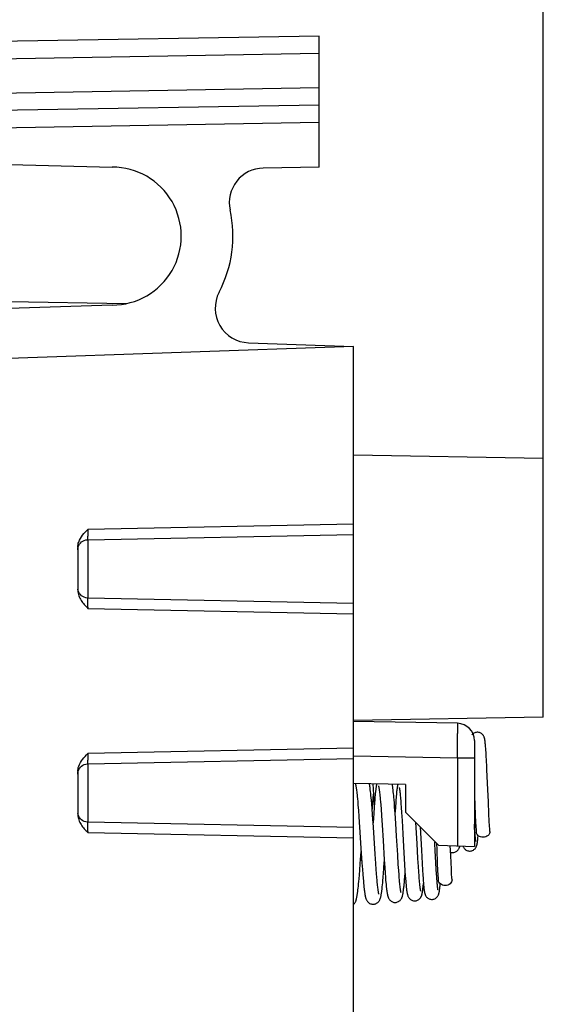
# Model space of a CAD drawing. Header units: millimetres. Extents: x 0 to 841, y 0 to 594.
# Tile 90 of 237: x 186 to 202, y 330 to 359. Entities that reach past the tile are written whole.
import ezdxf

# ---------------------------------------------------------------- set-up
doc = ezdxf.new("R2010")
doc.units = ezdxf.units.MM
doc.header["$LTSCALE"] = 46.255
doc.layers.get('0').update_dxf_attribs({"linetype": 'CONTINUOUS'})
doc.styles.get("Standard").update_dxf_attribs({"font": 'txt', "width": 0.85})
doc.dimstyles.new('DIMSTYLE_2', dxfattribs={"dimtxt": 3.5, "dimasz": 3.5, "dimexe": 1, "dimexo": 0.5, "dimgap": 0.875, "dimtad": 1, "dimdec": 1, "dimdsep": 46, "dimtxsty": 'STANDARD', "dimblk": '_FILLED', "dimblk1": '_FILLED', "dimblk2": '_FILLED', "dimcen": 0.09, "dimadec": 4, "dimazin": 2, "dimtp": 0.15, "dimtm": 0.15, "dimtfac": 1, "dimtdec": 1, "dimtofl": 0, "dimtmove": 0, "dimatfit": 3, "dimldrblk": '_FILLED', "dimfxl": 1, "dimtolj": 1, "dimarcsym": 0})

# ---------------------------------------------------------------- blocks, each defined once
blk = doc.blocks.new('_FILLED')
at = {"color": 0, "linetype": 'BYBLOCK'}
blk.add_solid([(0, 0), (-1, 0.1429), (-1, -0.1429)], dxfattribs=at)
blk = doc.blocks.new('*D1')
at = {"color": 2, "linetype": 'CONTINUOUS'}
for p, q in [((94.029, 350.267), (94.029, 374.172)), ((201.527, 344.964), (201.527, 374.172)), ((94.029, 373.172), (147.778, 373.172)), ((201.527, 373.172), (147.778, 373.172))]:
    blk.add_line(p, q, dxfattribs=at)
at = {"color": 2, "linetype": 'CONTINUOUS', "xscale": 3.5, "yscale": 3.5, "zscale": 3.5, "rotation": 180}
blk.add_blockref('_FILLED', (94.029, 373.172), dxfattribs=at)
at = {"color": 2, "linetype": 'CONTINUOUS', "xscale": 3.5, "yscale": 3.5, "zscale": 3.5}
blk.add_blockref('_FILLED', (201.527, 373.172), dxfattribs=at)
at = {"color": 2, "linetype": 'CONTINUOUS', "insert": (147.778, 377.547), "char_height": 3.5, "width": 18, "attachment_point": 2, "line_spacing_factor": 0.9}
blk.add_mtext('107.5', dxfattribs=at)

msp = doc.modelspace()

# ---------------------------------------------------------------- linework, layer by layer
at = {"color": 7, "linetype": 'CONTINUOUS'}
for p, q in [((195.02703, 358.31408), (176.2218, 357.98583)), ((195.02703, 354.51408), (195.02703, 358.31408)), ((195.02703, 356.31408), (176.2218, 355.98583)), ((175.92703, 354.85711), (189.02677, 354.51409)), ((195.02703, 354.51408), (193.40339, 354.48574)), ((186.02703, 350.61658), (189.43924, 350.55702)), ((189.02703, 350.51408), (186.02703, 350.40932)), ((196.02703, 349.31408), (186.02703, 348.96487)), ((192.97522, 349.42065), (196.02703, 349.31408)), ((196.02703, 258.98863), (196.02703, 349.31408)), ((201.52703, 346.06408), (196.02703, 346.16008)), ((201.52703, 338.56432), (201.52703, 346.06384)), ((188.32099, 343.7092), (196.02703, 343.86451)), ((188.02706, 343.49261), (188.02703, 342.23555)), ((196.02703, 341.86365), (188.32099, 342.01896)), ((201.52703, 338.56408), (196.02703, 338.46808)), ((199.03576, 338.38701), (196.02703, 338.43953)), ((199.52703, 337.88709), (199.52703, 334.81408)), ((199.84848, 337.77035), (199.84556, 337.79976)), ((199.85139, 337.73854), (199.84848, 337.77035)), ((199.8543, 337.70426), (199.85139, 337.73854)), ((199.85723, 337.66747), (199.8543, 337.70426)), ((199.86165, 337.60751), (199.85723, 337.66747)), ((199.86611, 337.54185), (199.86165, 337.60751)), ((199.87211, 337.44557), (199.86611, 337.54185)), ((199.87971, 337.31184), (199.87211, 337.44557)), ((188.32099, 337.20926), (196.02703, 337.36457)), ((199.88894, 337.13337), (199.87971, 337.31184)), ((188.02706, 336.99267), (188.02703, 335.73555)), ((199.89363, 337.03729), (199.88894, 337.13337)), ((199.91945, 336.46295), (199.89363, 337.03729)), ((197.52703, 336.61334), (196.02711, 336.63953)), ((196.58159, 336.62985), (196.62466, 336.01111)), ((197.52703, 336.61334), (197.52703, 335.81408)), ((196.11, 336.44099), (196.11482, 336.40116)), ((196.11482, 336.40116), (196.11977, 336.35748)), ((196.11977, 336.35748), (196.12483, 336.30993)), ((196.12483, 336.30993), (196.12999, 336.2585)), ((196.51576, 336.4075), (196.50979, 336.45944)), ((196.5218, 336.35109), (196.51576, 336.4075)), ((196.52791, 336.29012), (196.5218, 336.35109)), ((196.56591, 335.83434), (196.60212, 336.33387)), ((196.64951, 336.29985), (196.64476, 336.24975)), ((196.65424, 336.34706), (196.64951, 336.29985)), ((196.65895, 336.39142), (196.65424, 336.34706)), ((196.77927, 336.36787), (196.78349, 336.32864)), ((196.78349, 336.32864), (196.78779, 336.28613)), ((197.18272, 336.3489), (197.17742, 336.39934)), ((197.18806, 336.2945), (197.18272, 336.3489)), ((197.26552, 336.3232), (197.2612, 336.27733)), ((197.26979, 336.3658), (197.26552, 336.3232)), ((197.27402, 336.4052), (197.26979, 336.3658)), ((197.36819, 336.39148), (197.37173, 336.35996)), ((197.37173, 336.35996), (197.37535, 336.32545)), ((197.37535, 336.32545), (197.37903, 336.288)), ((199.93471, 336.1125), (199.91945, 336.46295)), ((196.12999, 336.2585), (196.13526, 336.20325)), ((196.13526, 336.20325), (196.14331, 336.11337)), ((196.14331, 336.11337), (196.15154, 336.01535)), ((196.15154, 336.01535), (196.16276, 335.87274)), ((196.53411, 336.22448), (196.52791, 336.29012)), ((196.5404, 336.15409), (196.53411, 336.22448)), ((196.55003, 336.03953), (196.5404, 336.15409)), ((196.5599, 335.91418), (196.55003, 336.03953)), ((196.63024, 336.08144), (196.62027, 335.95373)), ((196.63755, 336.16902), (196.63024, 336.08144)), ((196.64476, 336.24975), (196.63755, 336.16902)), ((196.78779, 336.28613), (196.79217, 336.24034)), ((196.79217, 336.24034), (196.79663, 336.19126)), ((196.79663, 336.19126), (196.80346, 336.11136)), ((196.80346, 336.11136), (196.81047, 336.02379)), ((196.81047, 336.02379), (196.82012, 335.8949)), ((197.19346, 336.23588), (197.18806, 336.2945)), ((197.19894, 336.17287), (197.19346, 336.23588)), ((197.20737, 336.0694), (197.19894, 336.17287)), ((197.2161, 335.95436), (197.20737, 336.0694)), ((197.24567, 336.09093), (197.2365, 335.96652)), ((197.25241, 336.17575), (197.24567, 336.09093)), ((197.25683, 336.22819), (197.25241, 336.17575)), ((197.2612, 336.27733), (197.25683, 336.22819)), ((197.37903, 336.288), (197.38277, 336.24767)), ((197.38277, 336.24767), (197.38655, 336.20454)), ((197.38655, 336.20454), (197.39229, 336.13477)), ((197.39229, 336.13477), (197.3981, 336.05921)), ((197.3981, 336.05921), (197.40595, 335.94984)), ((199.52703, 336.28806), (199.55193, 335.73515)), ((199.9506, 335.76467), (199.93471, 336.1125)), ((196.16276, 335.87274), (196.17714, 335.67696)), ((196.57346, 335.73072), (196.5599, 335.91418)), ((196.59778, 335.37704), (196.57346, 335.73072)), ((196.60737, 335.77614), (196.58911, 335.50593)), ((196.62027, 335.95373), (196.60737, 335.77614)), ((196.82012, 335.8949), (196.83271, 335.71427)), ((197.22833, 335.78143), (197.2161, 335.95436)), ((197.2365, 335.96652), (197.22608, 335.81411)), ((197.24775, 335.48439), (197.22833, 335.78143)), ((197.40595, 335.94984), (197.41596, 335.79958)), ((197.41596, 335.79958), (197.43041, 335.56464)), ((197.52703, 335.81408), (198.49085, 334.85026)), ((199.55193, 335.73515), (199.56262, 335.52212)), ((199.96155, 335.54582), (199.9506, 335.76467)), ((196.02703, 335.36365), (188.32099, 335.51896)), ((196.17714, 335.67696), (196.19812, 335.3713)), ((196.83271, 335.71427), (196.85111, 335.43007)), ((197.27075, 335.11035), (197.24775, 335.48439)), ((197.43041, 335.56464), (197.45221, 335.18292)), ((199.56262, 335.52212), (199.5699, 335.39041)), ((199.96902, 335.41053), (199.96155, 335.54582)), ((196.19812, 335.3713), (196.23766, 334.76731)), ((196.64911, 334.59525), (196.59778, 335.37704)), ((197.45221, 335.18292), (197.48297, 334.62967)), ((197.95806, 335.38305), (197.99195, 334.70513)), ((199.54034, 335.27072), (199.53591, 335.33219)), ((199.54464, 335.21489), (199.54034, 335.27072)), ((199.54882, 335.16457), (199.54464, 335.21489)), ((199.55153, 335.13401), (199.54882, 335.16457)), ((199.5699, 335.39041), (199.57544, 335.29857)), ((199.57544, 335.29857), (199.57969, 335.23341)), ((199.97471, 335.3166), (199.96902, 335.41053)), ((199.97915, 335.24936), (199.97471, 335.3166)), ((197.3037, 334.57051), (197.27075, 335.11035)), ((198.42585, 334.91526), (198.43465, 334.71354)), ((199.55419, 335.10581), (199.55153, 335.13401)), ((199.55678, 335.07994), (199.55419, 335.10581)), ((199.55931, 335.05638), (199.55678, 335.07994)), ((199.62872, 335.04232), (199.63191, 335.07507)), ((199.63191, 335.07507), (199.63509, 335.1103)), ((199.63509, 335.1103), (199.63695, 335.13192)), ((196.21989, 334.32038), (196.24431, 334.66651)), ((196.23766, 334.76731), (196.26648, 334.34112)), ((196.66804, 334.32129), (196.64911, 334.59525)), ((197.48297, 334.62967), (197.50244, 334.29781)), ((197.99195, 334.70513), (198.01219, 334.31756)), ((198.41037, 334.35279), (198.39298, 334.68498)), ((198.43465, 334.71354), (198.45193, 334.33515)), ((198.49085, 334.85026), (199.52703, 334.81408)), ((198.83471, 334.7125), (198.82919, 334.83845)), ((198.8506, 334.36467), (198.83471, 334.7125)), ((196.20515, 334.12502), (196.21989, 334.32038)), ((196.26648, 334.34112), (196.28075, 334.14494)), ((196.68062, 334.15038), (196.66804, 334.32129)), ((196.9027, 334.17599), (196.91637, 334.37105)), ((196.91262, 334.42887), (196.92734, 334.20729)), ((197.32176, 334.29201), (197.3037, 334.57051)), ((197.90677, 334.23109), (197.89229, 334.46891)), ((198.01219, 334.31756), (198.02283, 334.13119)), ((198.42192, 334.15023), (198.41037, 334.35279)), ((198.45193, 334.33515), (198.46262, 334.12212)), ((198.86155, 334.14582), (198.8506, 334.36467)), ((196.19454, 333.99309), (196.20515, 334.12502)), ((196.28075, 334.14494), (196.29115, 334.01081)), ((196.69025, 334.02746), (196.68062, 334.15038)), ((196.69955, 333.916), (196.69025, 334.02746)), ((196.88373, 333.92909), (196.89301, 334.0461)), ((196.89301, 334.0461), (196.9027, 334.17599)), ((196.92734, 334.20729), (196.93907, 334.04299)), ((196.93907, 334.04299), (196.94817, 333.92474)), ((197.3337, 334.12069), (197.32176, 334.29201)), ((197.3429, 333.99796), (197.3337, 334.12069)), ((197.50244, 334.29781), (197.51439, 334.11024)), ((197.5093, 333.93334), (197.51824, 334.05332)), ((197.51439, 334.11024), (197.52368, 333.97584)), ((197.91677, 334.0794), (197.90677, 334.23109)), ((197.9246, 333.96927), (197.91677, 334.0794)), ((198.02283, 334.13119), (198.0315, 333.99176)), ((198.42982, 334.02295), (198.42192, 334.15023)), ((198.43591, 333.93219), (198.42982, 334.02295)), ((198.46262, 334.12212), (198.4699, 333.99041)), ((198.86902, 334.01053), (198.86155, 334.14582)), ((196.16461, 333.66834), (196.17107, 333.73184)), ((196.17107, 333.73184), (196.17763, 333.80012)), ((196.17763, 333.80012), (196.18429, 333.87342)), ((196.18429, 333.87342), (196.19454, 333.99309)), ((196.29115, 334.01081), (196.30119, 333.88993)), ((196.30119, 333.88993), (196.30766, 333.81683)), ((196.30766, 333.81683), (196.31397, 333.74944)), ((196.31397, 333.74944), (196.32015, 333.68754)), ((196.70635, 333.83976), (196.69955, 333.916)), ((196.71299, 333.76984), (196.70635, 333.83976)), ((196.71734, 333.72673), (196.71299, 333.76984)), ((196.86315, 333.70037), (196.86892, 333.75988)), ((196.86892, 333.75988), (196.87476, 333.82391)), ((196.87476, 333.82391), (196.88373, 333.92909)), ((196.94817, 333.92474), (196.95487, 333.84359)), ((196.95487, 333.84359), (196.96147, 333.76877)), ((196.96147, 333.76877), (196.96584, 333.72232)), ((197.34962, 333.91387), (197.3429, 333.99796)), ((197.35619, 333.83694), (197.34962, 333.91387)), ((197.36047, 333.78976), (197.35619, 333.83694)), ((197.36466, 333.74591), (197.36047, 333.78976)), ((197.36876, 333.70542), (197.36466, 333.74591)), ((197.49671, 333.78083), (197.50305, 333.85517)), ((197.50305, 333.85517), (197.5093, 333.93334)), ((197.52368, 333.97584), (197.53042, 333.88533)), ((197.53042, 333.88533), (197.53698, 333.80375)), ((197.53698, 333.80375), (197.54126, 333.75414)), ((197.54126, 333.75414), (197.54547, 333.70818)), ((197.93038, 333.89342), (197.9246, 333.96927)), ((197.93608, 333.82371), (197.93038, 333.89342)), ((197.93982, 333.78081), (197.93608, 333.82371)), ((197.94351, 333.74088), (197.93982, 333.78081)), ((197.94714, 333.70397), (197.94351, 333.74088)), ((198.0315, 333.99176), (198.03829, 333.89139)), ((198.03829, 333.89139), (198.04332, 333.82284)), ((198.04332, 333.82284), (198.04829, 333.76012)), ((198.04789, 333.71803), (198.04992, 333.74068)), ((198.04829, 333.76012), (198.05158, 333.72153)), ((198.44034, 333.87072), (198.43591, 333.93219)), ((198.44464, 333.81489), (198.44034, 333.87072)), ((198.44882, 333.76457), (198.44464, 333.81489)), ((198.45153, 333.73401), (198.44882, 333.76457)), ((198.45419, 333.70581), (198.45153, 333.73401)), ((198.4699, 333.99041), (198.47544, 333.89857)), ((198.47544, 333.89857), (198.47969, 333.83341)), ((198.53509, 333.7103), (198.53695, 333.73192)), ((198.87471, 333.9166), (198.86902, 334.01053)), ((198.87915, 333.84936), (198.87471, 333.9166)), ((196.15821, 333.60944), (196.16461, 333.66834)), ((196.32015, 333.68754), (196.32621, 333.63083)), ((196.7216, 333.68643), (196.71734, 333.72673)), ((196.7258, 333.64892), (196.7216, 333.68643)), ((196.72991, 333.61422), (196.7258, 333.64892)), ((196.73394, 333.58233), (196.72991, 333.61422)), ((196.85744, 333.64513), (196.86315, 333.70037)), ((196.96584, 333.72232), (196.97018, 333.67855)), ((196.97018, 333.67855), (196.97452, 333.63742)), ((197.37274, 333.66832), (197.36876, 333.70542)), ((197.54547, 333.70818), (197.54963, 333.66574)), ((197.54963, 333.66574), (197.55375, 333.62667)), ((197.9507, 333.67016), (197.94714, 333.70397)), ((198.0401, 333.63832), (198.04397, 333.67653)), ((198.04397, 333.67653), (198.04789, 333.71803)), ((198.05158, 333.72153), (198.05485, 333.6855)), ((198.05485, 333.6855), (198.0581, 333.65198)), ((198.0581, 333.65198), (198.06136, 333.6209)), ((198.45678, 333.67994), (198.45419, 333.70581)), ((198.45931, 333.65638), (198.45678, 333.67994)), ((198.52872, 333.64232), (198.53191, 333.67507)), ((198.53191, 333.67507), (198.53509, 333.7103))]:
    msp.add_line(p, q, dxfattribs=at)
at = {"color": 9, "linetype": 'CONTINUOUS'}
for p, q in [((176.2218, 357.48588), (195.02703, 357.81415)), ((195.02703, 356.814), (176.2218, 356.48576)), ((176.2218, 355.48591), (195.02703, 355.81415)), ((196.02703, 344.16446), (188.3218, 344.00916)), ((188.32441, 342.01896), (188.32441, 343.71144)), ((188.3218, 341.71899), (196.02703, 341.56369)), ((196.02703, 337.66452), (188.3218, 337.50922)), ((188.32441, 335.51896), (188.32441, 337.2115)), ((196.02703, 337.43968), (199.03576, 337.38716)), ((199.03576, 337.38716), (199.52703, 337.38716)), ((199.03576, 337.38716), (199.03576, 334.83123)), ((188.3218, 335.21899), (196.02703, 335.06369))]:
    msp.add_line(p, q, dxfattribs=at)
at = {"color": 7, "linetype": 'CONTINUOUS'}
for points in [[(188.02703, 343.41375), (188.03033, 343.45701), (188.04004, 343.49958), (188.0559, 343.54057), (188.07767, 343.57909)], [(188.07767, 343.57909), (188.10503, 343.61411), (188.13747, 343.64455), (188.17422, 343.66979), (188.21437, 343.68946), (188.25688, 343.7031), (188.30105, 343.71037), (188.32108, 343.71144)], [(188.32099, 342.01892), (188.3008, 342.02003), (188.25678, 342.0274), (188.21438, 342.04114), (188.17432, 342.06092), (188.13763, 342.08629), (188.10521, 342.11687), (188.07785, 342.15208), (188.05604, 342.19084), (188.04012, 342.23214), (188.03035, 342.2751)], [(199.4984, 338.08953), (199.48181, 338.07644), (199.46748, 338.06254), (199.4553, 338.04819)], [(199.61667, 338.12763), (199.60433, 338.12724), (199.58091, 338.12434), (199.55828, 338.11884), (199.53677, 338.11099), (199.5168, 338.10115), (199.4984, 338.08953)], [(199.84556, 337.79976), (199.8441, 337.81359), (199.84264, 337.82686), (199.84117, 337.83959), (199.83968, 337.85178), (199.83818, 337.8635), (199.83666, 337.87473), (199.83511, 337.8855), (199.83352, 337.89592), (199.83188, 337.90598), (199.83019, 337.9157), (199.82838, 337.92526), (199.82647, 337.93464), (199.82441, 337.94389), (199.82211, 337.9533), (199.81954, 337.96284), (199.81661, 337.97258), (199.81307, 337.98306), (199.80874, 337.99434), (199.80348, 338.00631), (199.79692, 338.01921), (199.78861, 338.03316), (199.77839, 338.04766), (199.76632, 338.06198), (199.75222, 338.07579), (199.73593, 338.0888), (199.71787, 338.10038), (199.69825, 338.11025), (199.67711, 338.1182), (199.6548, 338.12389), (199.63164, 338.12705), (199.61664, 338.12763)], [(188.07767, 337.07915), (188.10503, 337.11417), (188.13747, 337.14461), (188.17422, 337.16985), (188.21437, 337.18952), (188.25688, 337.20316), (188.30105, 337.21043), (188.32108, 337.2115)], [(188.02703, 336.91381), (188.03033, 336.95707), (188.04004, 336.99964), (188.0559, 337.04063), (188.07767, 337.07915)], [(196.0804, 336.61787), (196.08002, 336.6188), (196.07938, 336.62043), (196.07944, 336.62024), (196.07994, 336.61869), (196.08078, 336.61578), (196.08196, 336.61141), (196.08334, 336.6059), (196.08488, 336.59929), (196.08657, 336.59151), (196.08838, 336.58272), (196.09027, 336.57293), (196.09225, 336.5621), (196.0943, 336.55032), (196.0964, 336.53757), (196.09856, 336.52385), (196.10077, 336.50918), (196.10302, 336.49357), (196.10531, 336.47699), (196.10764, 336.45947), (196.11, 336.44099)], [(196.50979, 336.45944), (196.50683, 336.48375), (196.50388, 336.50698), (196.50094, 336.52915), (196.49801, 336.55029), (196.49509, 336.5704), (196.49216, 336.58955), (196.48923, 336.60776), (196.4863, 336.62505), (196.48513, 336.63153)], [(196.69305, 336.6279), (196.69053, 336.61557), (196.68796, 336.60213), (196.68543, 336.58809), (196.68293, 336.57345), (196.68046, 336.55817), (196.67801, 336.54222), (196.67558, 336.5256), (196.67317, 336.50835), (196.67077, 336.49047), (196.66839, 336.47196), (196.66601, 336.45279), (196.66365, 336.43299), (196.65895, 336.39142)], [(197.17742, 336.39934), (197.17478, 336.42306), (197.17215, 336.4458), (197.16952, 336.46756), (197.1669, 336.48836), (197.16428, 336.50818), (197.16167, 336.52708), (197.15904, 336.54507), (197.15642, 336.56218), (197.15377, 336.57844), (197.1511, 336.59394), (197.1484, 336.60868), (197.14618, 336.61999)], [(197.30716, 336.61718), (197.30629, 336.61379), (197.30385, 336.60344), (197.30151, 336.59277), (197.29926, 336.58179), (197.29706, 336.57037), (197.2949, 336.55843), (197.29277, 336.546), (197.29067, 336.53299), (197.28858, 336.51939), (197.2865, 336.50517), (197.28443, 336.49029), (197.28235, 336.47473), (197.28028, 336.45847), (197.2782, 336.44147), (197.27402, 336.4052)], [(196.74842, 336.56949), (196.7485, 336.56924), (196.749, 336.56754), (196.74983, 336.56444), (196.75087, 336.56026), (196.75208, 336.55506), (196.75345, 336.54874), (196.75493, 336.5415), (196.75649, 336.53335), (196.75814, 336.52424), (196.75985, 336.51427), (196.76162, 336.50344), (196.76344, 336.49172), (196.76531, 336.47916), (196.76721, 336.46577), (196.76915, 336.45152), (196.77112, 336.43645), (196.77312, 336.42055)], [(196.77312, 336.42055), (196.7772, 336.38625), (196.77927, 336.36787)], [(197.3473, 336.52512), (197.34759, 336.52409), (197.34822, 336.52168), (197.34905, 336.51823), (197.35004, 336.51379), (197.35119, 336.50827), (197.35244, 336.50185), (197.35377, 336.49456), (197.35519, 336.48635), (197.35667, 336.47732), (197.3582, 336.46746), (197.35978, 336.45677), (197.3614, 336.44528), (197.36305, 336.43301), (197.36474, 336.41993), (197.36645, 336.40609), (197.36819, 336.39148)], [(188.32099, 335.51892), (188.3008, 335.52003), (188.25678, 335.5274), (188.21438, 335.54114), (188.17432, 335.56092), (188.13763, 335.58629), (188.10521, 335.61688), (188.07785, 335.65208), (188.05604, 335.69084), (188.04012, 335.73214), (188.03035, 335.7751)], [(197.89229, 334.46891), (197.86797, 334.89828), (197.83385, 335.50726)], [(199.53591, 335.33219), (199.52982, 335.42295), (199.52826, 335.44719), (199.52703, 335.46665)], [(196.85111, 335.43007), (196.87818, 334.98732), (196.91262, 334.42887)], [(198.39298, 334.68498), (198.38205, 334.90344), (198.38019, 334.9409)], [(199.54779, 334.75181), (199.55973, 334.76673), (199.56969, 334.78164), (199.5777, 334.79584), (199.58396, 334.80879), (199.58894, 334.82066), (199.59306, 334.83188), (199.59649, 334.84239), (199.59935, 334.85221), (199.60191, 334.86191), (199.60424, 334.87159), (199.60635, 334.88119), (199.60835, 334.89104), (199.61027, 334.90121), (199.6121, 334.91166), (199.61388, 334.92253), (199.61562, 334.93385)], [(199.5734, 334.95902), (199.57354, 334.95855), (199.57372, 334.95792), (199.57358, 334.95847), (199.57324, 334.95991), (199.57273, 334.96218), (199.57207, 334.96538), (199.5713, 334.96931), (199.57045, 334.97397), (199.56952, 334.9794), (199.56853, 334.98549), (199.56749, 334.99222), (199.5664, 334.99962), (199.56528, 335.00762), (199.56414, 335.01619), (199.56297, 335.02537), (199.56177, 335.03513), (199.56055, 335.04547), (199.55931, 335.05638)], [(199.61562, 334.93385), (199.61733, 334.94563), (199.619, 334.95788), (199.62066, 334.97062)], [(199.62066, 334.97062), (199.62229, 334.98386), (199.62391, 334.99763), (199.62552, 335.01196), (199.62872, 335.04232)], [(198.83751, 334.64957), (198.85799, 334.64432), (198.88195, 334.64107), (198.89656, 334.64052)], [(198.89652, 334.64052), (198.91144, 334.64109), (198.935, 334.6443), (198.95802, 334.65021), (198.98003, 334.65861), (199.00029, 334.66901), (199.01871, 334.68109), (199.03518, 334.69456), (199.04926, 334.70868), (199.0611, 334.72298), (199.07103, 334.73723), (199.07918, 334.75091), (199.08571, 334.76361), (199.09102, 334.77541), (199.09549, 334.78664), (199.09926, 334.79725), (199.10247, 334.80725), (199.10535, 334.81714), (199.10797, 334.82701), (199.10839, 334.8287)], [(199.20042, 334.8177), (199.20561, 334.80577), (199.21209, 334.79281), (199.22035, 334.77869)], [(199.22035, 334.77869), (199.23056, 334.76392), (199.24275, 334.7492), (199.2572, 334.73484), (199.27407, 334.72125), (199.29282, 334.70921), (199.31322, 334.69902), (199.33522, 334.69091)], [(199.33522, 334.69091), (199.35824, 334.68529), (199.38187, 334.68237), (199.39413, 334.68198)], [(199.3941, 334.68198), (199.40923, 334.68257), (199.43283, 334.68583), (199.45585, 334.6918), (199.47786, 334.70028), (199.49822, 334.71083)], [(199.49822, 334.71083), (199.51685, 334.72323), (199.53356, 334.73715), (199.54779, 334.75181)], [(196.22693, 334.41771), (196.24358, 334.41984), (196.26069, 334.42407)], [(197.44496, 333.38932), (197.44658, 333.39586), (197.45114, 333.41602), (197.45537, 333.43709), (197.45929, 333.45888), (197.463, 333.48152), (197.4666, 333.5055), (197.47014, 333.53087), (197.47359, 333.55751), (197.477, 333.58553), (197.48037, 333.61493), (197.48369, 333.64562), (197.48699, 333.6776), (197.49026, 333.71083), (197.49671, 333.78083)], [(196.10356, 333.27525), (196.10726, 333.28867), (196.11076, 333.30243), (196.11415, 333.31678), (196.11744, 333.33177), (196.12065, 333.34741), (196.12381, 333.36386), (196.12695, 333.38116), (196.13006, 333.39934), (196.13317, 333.41847), (196.13627, 333.4386), (196.13937, 333.45974), (196.14248, 333.48194), (196.1456, 333.50522), (196.14873, 333.5296), (196.15188, 333.55508), (196.15821, 333.60944)], [(196.32621, 333.63083), (196.32921, 333.60433), (196.33218, 333.57901), (196.33514, 333.55487), (196.33808, 333.53183), (196.34102, 333.50986), (196.34396, 333.48897), (196.34689, 333.46911), (196.34982, 333.45027), (196.35276, 333.43242), (196.35572, 333.41549), (196.3587, 333.39945), (196.36172, 333.38426), (196.36482, 333.36975), (196.368, 333.35592), (196.37129, 333.34267), (196.3748, 333.32973), (196.37854, 333.31711), (196.3826, 333.3047), (196.38721, 333.29202), (196.39251, 333.27903), (196.39864, 333.26575), (196.40597, 333.25184), (196.4149, 333.23722), (196.42561, 333.22225), (196.4383, 333.20734), (196.45343, 333.19265), (196.47108, 333.17876), (196.49058, 333.16655), (196.5118, 333.15629), (196.53461, 333.14826), (196.558, 333.14291), (196.58141, 333.14035), (196.5914, 333.14009)], [(196.59134, 333.14009), (196.60406, 333.1405), (196.62731, 333.14336), (196.65051, 333.14896), (196.67311, 333.15722), (196.69409, 333.16765), (196.71332, 333.17996), (196.73068, 333.19389), (196.74555, 333.20858), (196.758, 333.22344), (196.76851, 333.23832), (196.77726, 333.25285), (196.78447, 333.26667), (196.7905, 333.27987), (196.79571, 333.29278), (196.80024, 333.30538), (196.80423, 333.31769), (196.80792, 333.33019), (196.81135, 333.34298), (196.81458, 333.35603), (196.81768, 333.3696), (196.82068, 333.38376), (196.8236, 333.39851), (196.82648, 333.41401), (196.82932, 333.43031), (196.83213, 333.44744), (196.83494, 333.46546), (196.83774, 333.48442), (196.84054, 333.50434), (196.84334, 333.52524), (196.84614, 333.54716), (196.84895, 333.5701), (196.85177, 333.59407), (196.85744, 333.64513)], [(196.75978, 333.43421), (196.7597, 333.43446), (196.75923, 333.43598), (196.75846, 333.43873), (196.75748, 333.44242), (196.75634, 333.44704), (196.75504, 333.45264), (196.75363, 333.45909), (196.75213, 333.46637), (196.75054, 333.47452), (196.74888, 333.48346), (196.74716, 333.49318), (196.74538, 333.50371), (196.74356, 333.51498), (196.7417, 333.52699), (196.7398, 333.53976), (196.73788, 333.55324), (196.73592, 333.56743), (196.73394, 333.58233)], [(196.97452, 333.63742), (196.97669, 333.61781), (196.98105, 333.58049)], [(196.98105, 333.58049), (196.98324, 333.56271), (196.98544, 333.54555), (196.98765, 333.52902), (196.98988, 333.51312), (196.99211, 333.49783), (196.99436, 333.48317), (196.99664, 333.46912), (196.99893, 333.45565), (197.00127, 333.44272), (197.00364, 333.43033), (197.00607, 333.41842), (197.0086, 333.40686), (197.01122, 333.39567), (197.01398, 333.38478), (197.01697, 333.37387), (197.02023, 333.36301), (197.02383, 333.3521), (197.02802, 333.34063), (197.03296, 333.32857), (197.03879, 333.316), (197.04588, 333.30262), (197.05463, 333.28837), (197.06525, 333.27366), (197.07788, 333.25897), (197.09296, 333.2445), (197.11057, 333.23083), (197.12999, 333.21885), (197.15103, 333.20884), (197.17356, 333.20104), (197.19662, 333.19588), (197.21967, 333.19344), (197.22898, 333.19322)], [(197.3785, 333.61898), (197.3747, 333.65102), (197.37274, 333.66832)], [(197.40104, 333.48183), (197.40108, 333.48172), (197.4009, 333.4823), (197.40038, 333.48416), (197.39964, 333.487), (197.39872, 333.49081), (197.39762, 333.49566), (197.3964, 333.50138), (197.39509, 333.50795), (197.39368, 333.51541), (197.3922, 333.52367), (197.39065, 333.53274), (197.38905, 333.54264), (197.3874, 333.55333), (197.3857, 333.56483), (197.38396, 333.57715), (197.38218, 333.59027), (197.38036, 333.60421), (197.3785, 333.61898)], [(197.55375, 333.62667), (197.5558, 333.60833), (197.55785, 333.59077), (197.5599, 333.57393), (197.56196, 333.5578), (197.56402, 333.54238), (197.5661, 333.52764), (197.56818, 333.51359), (197.57029, 333.50019), (197.57243, 333.48737), (197.57461, 333.47513), (197.57683, 333.46344), (197.57915, 333.45209), (197.58156, 333.44114), (197.5841, 333.43049), (197.58689, 333.41978), (197.58997, 333.40903), (197.59342, 333.39818), (197.5975, 333.38667), (197.60245, 333.37434), (197.60839, 333.3614), (197.61554, 333.3479), (197.62426, 333.33378), (197.63474, 333.31937), (197.64694, 333.30527), (197.661, 333.29178), (197.67707, 333.27913), (197.69493, 333.26777), (197.71436, 333.25803), (197.7354, 333.25011), (197.75799, 333.24432), (197.78195, 333.24107), (197.79656, 333.24052)], [(197.79652, 333.24052), (197.81144, 333.24109), (197.835, 333.2443), (197.85802, 333.25021), (197.88003, 333.25861), (197.90029, 333.26901), (197.91871, 333.28109), (197.93518, 333.29456), (197.94926, 333.30868), (197.9611, 333.32298), (197.97103, 333.33723), (197.97918, 333.35091), (197.98571, 333.36361), (197.99102, 333.37541), (197.99549, 333.38664), (197.99926, 333.39725), (198.00247, 333.40725), (198.00535, 333.41714), (198.00797, 333.42701), (198.01037, 333.4368), (198.01265, 333.44683), (198.01482, 333.45717), (198.01691, 333.46778), (198.01894, 333.47883), (198.02094, 333.49036), (198.0229, 333.50237), (198.02484, 333.51494), (198.02676, 333.52807), (198.02867, 333.54179), (198.03057, 333.55614), (198.03247, 333.57116), (198.03437, 333.58684), (198.03627, 333.60325), (198.0401, 333.63832)], [(197.97235, 333.52316), (197.97231, 333.5233), (197.97193, 333.52473), (197.97121, 333.52765), (197.97031, 333.53168), (197.96924, 333.53676), (197.96803, 333.543), (197.96672, 333.55017), (197.96534, 333.55826), (197.96388, 333.56731), (197.96236, 333.57722), (197.9608, 333.58799), (197.95919, 333.59964), (197.95755, 333.61211), (197.95588, 333.6254), (197.95418, 333.63952), (197.95245, 333.65444), (197.9507, 333.67016)], [(198.06136, 333.6209), (198.06299, 333.60626), (198.06463, 333.59218), (198.06628, 333.57866), (198.06793, 333.5657), (198.06961, 333.55322), (198.0713, 333.54123), (198.07303, 333.52971), (198.07479, 333.51861), (198.0766, 333.50796), (198.07846, 333.4977), (198.0804, 333.4877), (198.08244, 333.478), (198.0846, 333.46851), (198.08699, 333.45892), (198.08962, 333.44927), (198.09258, 333.43947), (198.09613, 333.42896), (198.10042, 333.4177), (198.10561, 333.40577), (198.11209, 333.39281), (198.12035, 333.37869), (198.13056, 333.36392), (198.14275, 333.3492), (198.1572, 333.33484), (198.17407, 333.32125), (198.19282, 333.30921), (198.21322, 333.29902), (198.23522, 333.29091), (198.25824, 333.28529), (198.28187, 333.28237), (198.29413, 333.28198)], [(198.2941, 333.28198), (198.30923, 333.28257), (198.33283, 333.28583), (198.35585, 333.2918), (198.37786, 333.30028), (198.39822, 333.31083), (198.41685, 333.32323), (198.43356, 333.33715), (198.44779, 333.35181), (198.45973, 333.36673), (198.46969, 333.38164), (198.4777, 333.39584), (198.48396, 333.40879), (198.48894, 333.42066), (198.49306, 333.43188), (198.49649, 333.44239), (198.49935, 333.45221), (198.50191, 333.46191), (198.50424, 333.47159), (198.50635, 333.48119), (198.50835, 333.49104), (198.51027, 333.50121), (198.5121, 333.51166), (198.51388, 333.52253), (198.51562, 333.53385), (198.51733, 333.54563), (198.519, 333.55788), (198.52066, 333.57062), (198.52229, 333.58386), (198.52391, 333.59763), (198.52552, 333.61196), (198.52872, 333.64232)], [(198.4734, 333.55902), (198.47354, 333.55855), (198.47372, 333.55792), (198.47358, 333.55847), (198.47324, 333.55991), (198.47273, 333.56218), (198.47207, 333.56538), (198.4713, 333.56931), (198.47045, 333.57397), (198.46952, 333.5794), (198.46853, 333.58549), (198.46749, 333.59222), (198.4664, 333.59962), (198.46528, 333.60762), (198.46414, 333.61619), (198.46297, 333.62537), (198.46177, 333.63513), (198.46055, 333.64547), (198.45931, 333.65638)], [(196.02703, 333.13814), (196.04068, 333.15192), (196.05293, 333.16681), (196.06325, 333.1816), (196.07193, 333.19608), (196.07917, 333.20997), (196.0853, 333.22332)], [(196.0853, 333.22332), (196.09067, 333.23647), (196.0954, 333.24943), (196.09963, 333.26221), (196.10356, 333.27525)], [(197.22894, 333.19322), (197.23865, 333.19346), (197.2603, 333.19572), (197.2819, 333.20036), (197.30302, 333.2073), (197.32297, 333.21624), (197.34166, 333.22702), (197.35886, 333.23944), (197.37392, 333.25277), (197.38684, 333.26659), (197.39793, 333.28071), (197.40722, 333.29459), (197.41488, 333.30788), (197.42126, 333.32058), (197.42668, 333.33283), (197.43125, 333.34448), (197.43518, 333.35562), (197.43872, 333.36675), (197.44199, 333.37806), (197.44515, 333.39005)]]:
    msp.add_lwpolyline(points, dxfattribs=at)
for centre, radius, start, end in [((189.02703, 352.51408), 2, 269.995947, 90.007469), ((193.42084, 353.48589), 1, 91, 192.471744), ((189.02703, 352.51408), 3.5, 332.267673, 12.471744), ((193.01012, 350.42004), 1, 152.267621, 267.999835), ((199.02703, 337.88709), 0.5, 0, 89.000019)]:
    msp.add_arc(centre, radius, start, end, dxfattribs=at)
at = {"color": 9, "linetype": 'CONTINUOUS'}
for centre, radius, start, end in [((199.26468, 343.77582), 10.94537, 178.778398, 178.960563), ((201.01963, 343.73693), 12.70074, 178.928775, 179.642317), ((199.33053, 341.95354), 11.01123, 181.039338, 181.220578), ((119.90176, 338.14507), 79.13762, 359.4512639, 359.963106), ((201.01963, 337.23699), 12.70074, 178.928775, 179.642317), ((199.26468, 337.27588), 10.94537, 178.778398, 178.960563), ((199.33053, 335.45354), 11.01123, 181.039338, 181.220578)]:
    msp.add_arc(centre, radius, start, end, dxfattribs=at)
at = {"color": 7, "linetype": 'CONTINUOUS'}
for points, knots in [([(188.02706, 343.49261), (188.02659, 343.54344), (188.04961, 343.6716), (188.16146, 343.84597), (188.26597, 343.95713), (188.3218, 344.00916)], [0, 0, 0, 0, 0.25004569, 0.62460703, 1, 1, 1, 1]), ([(188.02703, 342.23555), (188.02806, 342.1847), (188.04646, 342.08256), (188.11875, 341.94647), (188.21357, 341.8266), (188.28458, 341.75353), (188.3218, 341.71899)], [0, 0, 0, 0, 0.25012003, 0.49986807, 0.75029711, 1, 1, 1, 1]), ([(188.02706, 336.99267), (188.02659, 337.0435), (188.04961, 337.17166), (188.16146, 337.34603), (188.26597, 337.45719), (188.3218, 337.50922)], [0, 0, 0, 0, 0.25004569, 0.62460703, 1, 1, 1, 1]), ([(188.02703, 335.73555), (188.02806, 335.6847), (188.04646, 335.58256), (188.11875, 335.44647), (188.21357, 335.3266), (188.28458, 335.25353), (188.3218, 335.21899)], [0, 0, 0, 0, 0.25012002, 0.49986807, 0.75029711, 1, 1, 1, 1]), ([(199.77942, 335.08496), (199.75443, 335.08496), (199.70548, 335.09239), (199.64088, 335.12333), (199.59481, 335.17212), (199.58108, 335.21343), (199.57978, 335.23341)], [0, 0, 0, 0, 0.27644023, 0.5385789, 0.778467, 1, 1, 1, 1]), ([(199.97906, 335.24936), (199.98045, 335.22828), (199.97101, 335.18307), (199.92551, 335.12833), (199.85808, 335.0933), (199.80605, 335.08496), (199.77942, 335.08496)], [0, 0, 0, 0, 0.2210336, 0.45925972, 0.72146061, 1, 1, 1, 1]), ([(198.67942, 333.68496), (198.65443, 333.68496), (198.60548, 333.69239), (198.54088, 333.72333), (198.49481, 333.77212), (198.48108, 333.81343), (198.47978, 333.83341)], [0, 0, 0, 0, 0.27644023, 0.5385789, 0.778467, 1, 1, 1, 1]), ([(198.87906, 333.84936), (198.88045, 333.82828), (198.87101, 333.78307), (198.82551, 333.72833), (198.75808, 333.6933), (198.70605, 333.68496), (198.67942, 333.68496)], [0, 0, 0, 0, 0.2210336, 0.45925972, 0.72146061, 1, 1, 1, 1])]:
    msp.add_open_spline(points, degree=3, knots=knots, dxfattribs=at)
at = {"color": 9, "linetype": 'CONTINUOUS'}
for points, knots in [([(188.31918, 343.74934), (188.31914, 343.75401), (188.31899, 343.7763), (188.31904, 343.79859), (188.31914, 343.81622)], [0, 0, 0, 0, 0.20946747, 1, 1, 1, 1]), ([(188.32046, 343.71091), (188.32023, 343.71256), (188.3194, 343.72537), (188.31931, 343.73818), (188.31918, 343.74934)], [0, 0, 0, 0, 0.12954925, 1, 1, 1, 1]), ([(188.32099, 343.70919), (188.32082, 343.70918), (188.32062, 343.71001), (188.32052, 343.71048), (188.32046, 343.71091)], [0, 0, 0, 0, 0.27801985, 1, 1, 1, 1]), ([(188.31919, 341.97862), (188.31924, 341.98444), (188.31957, 341.99413), (188.31933, 342.0078), (188.32074, 342.01357), (188.32012, 342.01893), (188.32099, 342.01892)], [0, 0, 0, 0, 0.43166381, 0.74601858, 0.93543295, 1, 1, 1, 1]), ([(188.32111, 341.75381), (188.3207, 341.77643), (188.31959, 341.85143), (188.31867, 341.92644), (188.31918, 341.97883)], [0, 0, 0, 0, 0.30154906, 1, 1, 1, 1]), ([(199.03576, 338.38701), (199.03739, 338.38698), (199.03534, 338.37684), (199.03842, 338.366), (199.03758, 338.34021), (199.03867, 338.30808), (199.03883, 338.26589), (199.03934, 338.19382), (199.03937, 338.13553), (199.03937, 338.09411)], [0, 0, 0, 0, 0.01673929, 0.06595292, 0.14737176, 0.26044621, 0.40383463, 0.57596021, 1, 1, 1, 1]), ([(188.31918, 337.2494), (188.31914, 337.25407), (188.31899, 337.27636), (188.31904, 337.29865), (188.31914, 337.31628)], [0, 0, 0, 0, 0.20946747, 1, 1, 1, 1]), ([(188.32046, 337.21097), (188.32023, 337.21262), (188.3194, 337.22543), (188.31931, 337.23824), (188.31918, 337.2494)], [0, 0, 0, 0, 0.12954925, 1, 1, 1, 1]), ([(188.32099, 337.20925), (188.32082, 337.20924), (188.32062, 337.21007), (188.32052, 337.21054), (188.32046, 337.21097)], [0, 0, 0, 0, 0.27801985, 1, 1, 1, 1]), ([(188.32111, 335.25381), (188.3207, 335.27643), (188.31959, 335.35143), (188.31867, 335.42644), (188.31918, 335.47883)], [0, 0, 0, 0, 0.30154906, 1, 1, 1, 1]), ([(188.31919, 335.47862), (188.31924, 335.48444), (188.31957, 335.49413), (188.31933, 335.5078), (188.32074, 335.51357), (188.32012, 335.51893), (188.32099, 335.51892)], [0, 0, 0, 0, 0.43166381, 0.74601858, 0.93543295, 1, 1, 1, 1])]:
    msp.add_open_spline(points, degree=3, knots=knots, dxfattribs=at)

# ---------------------------------------------------------------- dimensions: what is measured, and where the dimension line sits
at = {"color": 2, "linetype": 'CONTINUOUS'}
dim = msp.add_linear_dim(base=(201.52703, 373.17218), p1=(94.02942, 349.76664), p2=(201.52703, 344.46408), dimstyle='DIMSTYLE_2', dxfattribs=at)
dim.commit()
dim.dimension.update_dxf_attribs({"geometry": '*D1', "text_midpoint": (147.27823, 373.17218), "dimtype": 160})

doc.saveas('drawing.dxf')
